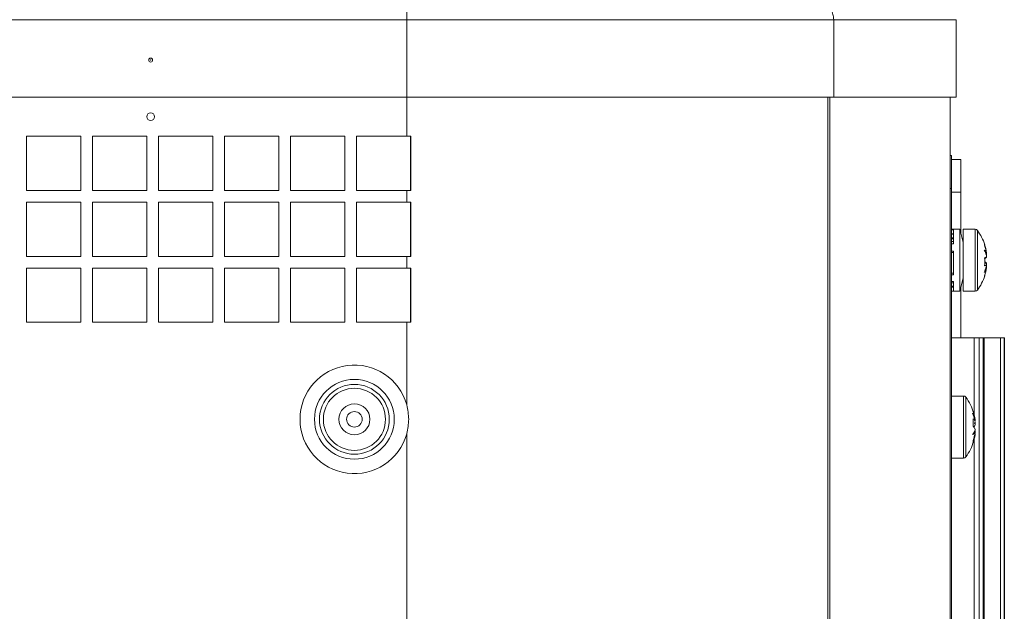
# Model space of a CAD drawing. Header units: millimetres. Extents: x -219 to 1361, y -849 to 661.
# Tile 29 of 73: x -44 to 83, y 72 to 148. Entities that reach past the tile are written whole.
import ezdxf

# ---------------------------------------------------------------- set-up
doc = ezdxf.new("R2010")
doc.units = ezdxf.units.MM

msp = doc.modelspace()

# ---------------------------------------------------------------- linework, layer by layer
at = {"color": 7, "linetype": 'Continuous', "lineweight": 15}
for p, q in [((5.62, 150.24), (5.62, 148.44)), ((5.62, 148.44), (-60.38, 148.44)), ((60.63, 148.44), (5.62, 148.44)), ((5.62, 148.44), (5.62, 138.44)), ((60.63, 148.44), (60.63, 138.44)), ((76.42, 148.44), (60.63, 148.44)), ((76.42, 148.44), (76.42, 138.44)), ((-60.38, 138.44), (5.62, 138.44)), ((5.62, 138.44), (60.63, 138.44)), ((60.63, 138.44), (76.42, 138.44)), ((75.62, 138.44), (75.62, -180.36)), ((-43.38, 133.44), (-36.38, 133.44)), ((-43.38, 126.44), (-43.38, 133.44)), ((-36.38, 133.44), (-36.38, 126.44)), ((-34.88, 133.44), (-27.88, 133.44)), ((-34.88, 126.44), (-34.88, 133.44)), ((-27.88, 133.44), (-27.88, 126.44)), ((-26.38, 133.44), (-19.38, 133.44)), ((-26.38, 126.44), (-26.38, 133.44)), ((-19.38, 133.44), (-19.38, 126.44)), ((-17.88, 133.44), (-10.88, 133.44)), ((-17.88, 126.44), (-17.88, 133.44)), ((-10.88, 133.44), (-10.88, 126.44)), ((-9.38, 133.44), (-2.38, 133.44)), ((-9.38, 126.44), (-9.38, 133.44)), ((-2.38, 133.44), (-2.38, 126.44)), ((-0.88, 133.44), (5.62, 133.44)), ((-0.88, 126.44), (-0.88, 133.44)), ((5.62, 133.44), (6.13, 133.44)), ((6.12, 133.44), (6.12, 126.44)), ((6.13, 133.44), (6.13, 126.44)), ((75.62, 130.94), (75.82, 130.94)), ((75.82, 130.94), (75.82, 126.7)), ((75.82, 130.44), (77.02, 130.44)), ((77.02, 130.44), (77.02, 126.2)), ((-36.38, 126.44), (-43.38, 126.44)), ((-27.88, 126.44), (-34.88, 126.44)), ((-19.38, 126.44), (-26.38, 126.44)), ((-10.88, 126.44), (-17.88, 126.44)), ((-2.38, 126.44), (-9.38, 126.44)), ((5.62, 126.44), (-0.88, 126.44)), ((5.62, 126.44), (5.62, 124.94)), ((6.13, 126.44), (5.62, 126.44)), ((75.82, 126.7), (75.62, 126.7)), ((75.82, 126.7), (75.82, -41.64)), ((77.02, 126.2), (75.82, 126.2)), ((77.02, 126.2), (77.02, 120.91)), ((-43.38, 124.94), (-36.38, 124.94)), ((-43.38, 117.94), (-43.38, 124.94)), ((-36.38, 124.94), (-36.38, 117.94)), ((-34.88, 124.94), (-27.88, 124.94)), ((-34.88, 117.94), (-34.88, 124.94)), ((-27.88, 124.94), (-27.88, 117.94)), ((-26.38, 124.94), (-19.38, 124.94)), ((-26.38, 117.94), (-26.38, 124.94)), ((-19.38, 124.94), (-19.38, 117.94)), ((-17.88, 124.94), (-10.88, 124.94)), ((-17.88, 117.94), (-17.88, 124.94)), ((-10.88, 124.94), (-10.88, 117.94)), ((-9.38, 124.94), (-2.38, 124.94)), ((-9.38, 117.94), (-9.38, 124.94)), ((-2.38, 124.94), (-2.38, 117.94)), ((-0.88, 124.94), (5.62, 124.94)), ((-0.88, 117.94), (-0.88, 124.94)), ((5.62, 124.94), (6.13, 124.94)), ((6.12, 124.94), (6.12, 117.94)), ((6.13, 124.94), (6.13, 117.94)), ((76.88, 121.44), (75.82, 121.44)), ((75.82, 121.34), (76.06, 121.34)), ((75.82, 120.85), (76.06, 120.85)), ((75.82, 120.79), (76.06, 120.79)), ((76.06, 121.34), (76.06, 119.55)), ((77.31, 119.74), (76.88, 121.44)), ((76.88, 121.44), (76.88, 113.44)), ((78.85, 121.44), (77.31, 121.44)), ((77.31, 121.44), (77.31, 113.44)), ((75.82, 120.35), (76.06, 120.35)), ((75.82, 120.18), (76.06, 120.18)), ((75.82, 119.84), (76.06, 119.84)), ((75.82, 119.55), (76.06, 119.55)), ((75.82, 118.6), (76.06, 118.6)), ((75.82, 118.45), (76.06, 118.45)), ((76.06, 118.6), (76.06, 115.55)), ((80.33, 118.12), (80.3, 118.12)), ((80.33, 118.38), (80.33, 118.36)), ((80.33, 118.26), (80.33, 118.36)), ((80.33, 118.26), (80.33, 118.12)), ((80.33, 118.04), (80.33, 118.13)), ((80.33, 118.04), (80.33, 117.87)), ((-36.38, 117.94), (-43.38, 117.94)), ((-27.88, 117.94), (-34.88, 117.94)), ((-19.38, 117.94), (-26.38, 117.94)), ((-10.88, 117.94), (-17.88, 117.94)), ((-2.38, 117.94), (-9.38, 117.94)), ((5.62, 117.94), (-0.88, 117.94)), ((5.62, 117.94), (5.62, 116.44)), ((6.13, 117.94), (5.62, 117.94)), ((80.33, 117.82), (80.33, 117.87)), ((80.33, 117.07), (80.33, 117.02)), ((80.33, 116.85), (80.33, 117.02)), ((80.33, 116.85), (80.33, 116.7)), ((-43.38, 116.44), (-36.38, 116.44)), ((-43.38, 109.44), (-43.38, 116.44)), ((-36.38, 116.44), (-36.38, 109.44)), ((-34.88, 116.44), (-27.88, 116.44)), ((-34.88, 109.44), (-34.88, 116.44)), ((-27.88, 116.44), (-27.88, 109.44)), ((-26.38, 116.44), (-19.38, 116.44)), ((-26.38, 109.44), (-26.38, 116.44)), ((-19.38, 116.44), (-19.38, 109.44)), ((-17.88, 116.44), (-10.88, 116.44)), ((-17.88, 109.44), (-17.88, 116.44)), ((-10.88, 116.44), (-10.88, 109.44)), ((-9.38, 116.44), (-2.38, 116.44)), ((-9.38, 109.44), (-9.38, 116.44)), ((-2.38, 116.44), (-2.38, 109.44)), ((-0.88, 116.44), (5.62, 116.44)), ((-0.88, 109.44), (-0.88, 116.44)), ((5.62, 116.44), (6.13, 116.44)), ((6.12, 116.44), (6.12, 109.44)), ((6.13, 116.44), (6.13, 109.44)), ((75.82, 115.79), (76.06, 115.79)), ((75.82, 115.55), (76.06, 115.55)), ((80.31, 116.63), (80.33, 116.63)), ((80.33, 116.63), (80.33, 116.7)), ((80.33, 116.63), (80.33, 116.53)), ((80.33, 116.51), (80.33, 116.53)), ((75.82, 114.7), (76.06, 114.7)), ((75.82, 114.54), (76.06, 114.54)), ((76.06, 114.7), (76.06, 113.45)), ((76.88, 113.44), (77.31, 115.14)), ((75.82, 114.09), (76.06, 114.09)), ((75.82, 114.04), (76.06, 114.04)), ((75.82, 113.95), (76.06, 113.95)), ((75.82, 113.45), (76.06, 113.45)), ((75.82, 113.44), (76.88, 113.44)), ((77.02, 113.98), (77.02, 107.44)), ((77.31, 113.44), (78.85, 113.44)), ((-36.38, 109.44), (-43.38, 109.44)), ((-27.88, 109.44), (-34.88, 109.44)), ((-19.38, 109.44), (-26.38, 109.44)), ((-10.88, 109.44), (-17.88, 109.44)), ((-2.38, 109.44), (-9.38, 109.44)), ((5.62, 109.44), (-0.88, 109.44)), ((5.62, 109.44), (5.62, 98.8)), ((6.13, 109.44), (5.62, 109.44)), ((78.72, 107.44), (75.82, 107.44)), ((79.39, 107.44), (78.72, 107.44)), ((79.39, -112.56), (79.39, 107.44)), ((79.88, 107.44), (79.39, 107.44)), ((79.88, 107.44), (79.88, -112.56)), ((80.02, 107.44), (79.88, 107.44)), ((80.02, -112.56), (80.02, 107.44)), ((82.14, 107.44), (80.02, 107.44)), ((82.14, -112.56), (82.14, 107.44)), ((82.61, 107.44), (82.14, 107.44)), ((82.61, -112.56), (82.61, 107.44)), ((82.62, 107.44), (82.61, 107.44)), ((82.62, -112.56), (82.62, 107.44)), ((77.36, 99.94), (75.82, 99.94)), ((78.79, 96.47), (78.84, 96.47)), ((78.79, 96.47), (78.79, 96.38)), ((78.84, 96.86), (78.82, 96.85)), ((78.84, 96.92), (78.84, 96.86)), ((78.84, 96.8), (78.84, 96.68)), ((78.84, 96.47), (78.84, 96.63)), ((78.84, 96.38), (78.79, 96.38)), ((78.79, 95.42), (78.84, 95.41)), ((78.84, 96.19), (78.84, 96.38)), ((78.84, 95.7), (78.84, 95.51)), ((78.84, 95.41), (78.84, 95.26)), ((78.84, 95.09), (78.84, 95.2)), ((5.62, 95.09), (5.62, 63.19)), ((78.84, 95.03), (78.82, 95.03)), ((78.84, 94.97), (78.84, 95.03)), ((75.82, 91.94), (77.36, 91.94))]:
    msp.add_line(p, q, dxfattribs=at)
at = {"color": 8, "linetype": 'Continuous', "lineweight": 15}
for p, q in [((5.62, 138.44), (5.62, 133.44)), ((59.89, 138.44), (59.89, -180.36)), ((60.15, 138.44), (60.15, -180.36)), ((78.85, 121.44), (78.85, 113.44)), ((79.14, 121.3), (79.14, 113.59)), ((78.72, 97.53), (78.72, 107.44)), ((77.36, 99.94), (77.36, 91.94)), ((77.65, 99.8), (77.65, 92.09)), ((78.72, 95.88), (78.72, 96.01)), ((78.72, -92.47), (78.72, 94.35))]:
    msp.add_line(p, q, dxfattribs=at)
at = {"color": 7, "linetype": 'Continuous', "lineweight": 15, "flags": 128}
msp.add_lwpolyline([(78.84, 96.38), (78.81, 96.45), (78.81, 96.47)], dxfattribs=at)
at = {"color": 7, "linetype": 'Continuous', "lineweight": 15}
for centre, radius in [((-27.38, 143.24), 0.25), ((-27.38, 143.24), 0.0191), ((-27.38, 135.94), 0.5), ((-1.13, 96.94), 5.14), ((-1.13, 96.94), 4.5), ((-1.13, 96.94), 4), ((-1.13, 96.94), 2), ((-1.13, 96.94), 1)]:
    msp.add_circle(centre, radius, dxfattribs=at)
for centre, radius, start, end in [((78.85, 121.08), 0.36, 36.3584, 90), ((73.91, 117.44), 6.5, 17.9423, 36.3584), ((74.06, 117.52), 6.33, 7.7963, 18.0518), ((73.97, 117.49), 6.42, 7.736, 17.9203), ((79.99, 119.43), 0.105, 326.1221, 11.4137), ((73.97, 117.39), 6.42, 7.7358, 17.9199), ((77.74, 117.44), 2.63, 15.0843, 29.748), ((77.78, 117.44), 2.64, 15.0153, 29.5318), ((77.17, 117.3), 3.25, 13.2144, 26.4102), ((79.84, 118.63), 0.899, 284.9217, 302.6158), ((79.75, 118.37), 0.798, 293.8236, 316.1423), ((72.99, 117.25), 7.11, 355.865, 4.135), ((79.75, 116.52), 0.798, 43.8577, 66.1764), ((79.84, 116.26), 0.897, 57.3764, 75.0975), ((79.84, 117.6), 0.898, 284.9107, 302.6155), ((72.98, 117.64), 7.12, 358.3987, 0.9742), ((76.58, 117.42), 3.78, 335.5557, 347.9366), ((75.99, 117.54), 4.42, 337.563, 348.9759), ((76.6, 117.42), 3.81, 335.7432, 347.9874), ((73.97, 117.39), 6.42, 342.081, 352.2633), ((74.06, 117.36), 6.33, 341.9482, 352.2037), ((80.04, 115.46), 0.0576, 312.3724, 12.3145), ((73.91, 117.44), 6.5, 323.6416, 342.0577), ((78.85, 113.8), 0.36, 270, 323.6416), ((-1.13, 96.94), 7, 15.3591, 344.6411), ((77.36, 99.58), 0.36, 36.3584, 90), ((72.42, 95.94), 6.5, 16.2592, 36.3584), ((74.03, 95.97), 4.83, 10.4724, 21.4928), ((72.9, 96.08), 6, 8.0284, 18.5539), ((74.05, 95.97), 4.87, 10.4284, 21.3234), ((73.52, 95.88), 5.39, 9.8488, 20.2238), ((77.93, 96.22), 1.02, 27.2108, 50.1536), ((72, 96.51), 6.6, 355.7102, 4.2898), ((77.22, 96.01), 1.68, 321.5939, 339.4194), ((77.93, 95.23), 1.02, 27.2064, 50.1633), ((76.74, 96.15), 2.19, 327.2673, 343.0446), ((77.26, 96), 1.68, 321.8459, 339.5121), ((72.9, 96.1), 6, 341.4471, 351.9706), ((78.01, 96.61), 0.924, 314.3223, 333.4643), ((72.42, 95.94), 6.5, 323.6416, 343.7408), ((72.9, 95.8), 6, 341.4471, 351.9706), ((78.02, 94.04), 0.583, 345.5214, 14.4786), ((77.36, 92.3), 0.36, 270, 323.6416)]:
    msp.add_arc(centre, radius, start, end, dxfattribs=at)
msp.add_open_spline([(59.33, 150.24), (59.5, 150.22), (59.84, 150.16), (60.27, 149.75), (60.52, 149.25), (60.62, 148.8), (60.63, 148.56), (60.63, 148.44)], degree=3, knots=[0, 0, 0, 0, 0.252782, 0.503723, 0.75212, 0.876187, 1, 1, 1, 1], dxfattribs=at)
msp.add_open_spline([(5.62, 98.8), (5.74, 98.18), (5.99, 96.94), (5.74, 95.71), (5.62, 95.09)], degree=3, dxfattribs=at)

doc.saveas('drawing.dxf')
